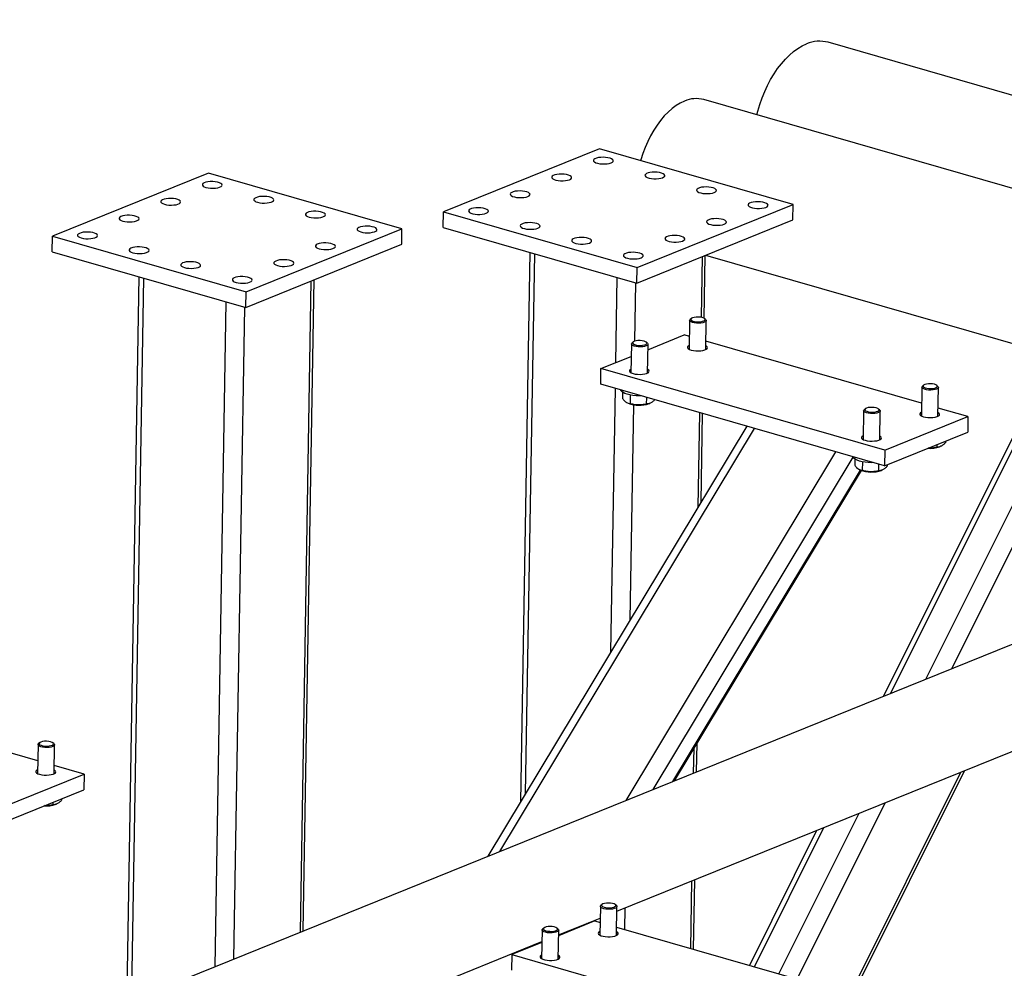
# Model space of a CAD drawing. Header units: millimetres. Extents: x 5 to 589, y 5 to 415.
# Tile 7 of 90: x 56 to 72, y 61 to 76. Entities that reach past the tile are written whole.
import ezdxf

# ---------------------------------------------------------------- set-up
doc = ezdxf.new("R2010")
doc.units = ezdxf.units.MM
doc.layers.add('TRAIT-FORT', color=4, linetype='Continuous', lineweight=25)

msp = doc.modelspace()

# ---------------------------------------------------------------- linework, layer by layer
at = {"layer": 'TRAIT-FORT', "color": 4, "linetype": 'Continuous', "lineweight": 25}
for p, q in [((75.685, 76.431), (70.183, 65.389)), ((74.721, 74.497), (69.28, 76.062)), ((74.059, 73.168), (67.252, 75.127)), ((65.55, 74.325), (63.006, 73.295)), ((68.706, 73.417), (65.55, 74.325)), ((59.172, 73.928), (56.628, 72.898)), ((62.328, 73.02), (59.172, 73.928)), ((66.162, 72.387), (68.706, 73.417)), ((68.702, 73.162), (68.706, 73.417)), ((63.002, 73.04), (63.006, 73.295)), ((63.006, 73.295), (66.162, 72.387)), ((66.158, 72.132), (68.702, 73.162)), ((59.784, 71.99), (62.328, 73.02)), ((62.324, 72.766), (62.328, 73.02)), ((63.002, 73.04), (66.158, 72.132)), ((56.624, 72.644), (56.628, 72.898)), ((56.628, 72.898), (59.784, 71.99)), ((59.78, 71.736), (62.324, 72.766)), ((56.624, 72.644), (59.78, 71.736)), ((64.412, 72.635), (64.261, 63.663)), ((64.345, 63.802), (64.493, 72.611)), ((67.211, 71.573), (67.228, 72.565)), ((67.258, 71.556), (67.275, 72.585)), ((67.281, 72.587), (72.956, 70.954)), ((66.158, 72.132), (66.162, 72.387)), ((58.034, 72.238), (57.834, 60.39)), ((57.916, 60.424), (58.115, 72.215)), ((60.67, 61.538), (60.849, 72.169)), ((60.717, 61.558), (60.897, 72.188)), ((65.816, 70.834), (65.84, 72.224)), ((66.126, 71.184), (66.142, 72.137)), ((59.78, 71.736), (59.784, 71.99)), ((59.278, 60.975), (59.462, 71.828)), ((59.584, 61.099), (59.764, 71.741)), ((67.02, 71.524), (67.012, 71.053)), ((67.048, 71.555), (67.03, 71.54)), ((67.282, 71.536), (67.264, 71.551)), ((67.283, 71.049), (67.291, 71.519)), ((66.098, 71.171), (66.08, 71.155)), ((66.332, 71.151), (66.315, 71.167)), ((66.339, 71.045), (66.931, 71.285)), ((67.016, 71.26), (66.931, 71.285)), ((70.803, 70.171), (67.285, 71.183)), ((66.071, 71.139), (66.063, 70.669)), ((66.333, 70.664), (66.341, 71.134)), ((65.574, 70.736), (66.067, 70.935)), ((65.57, 70.481), (65.574, 70.736)), ((70.203, 69.404), (65.574, 70.736)), ((70.303, 65.438), (72.917, 70.685)), ((70.198, 69.149), (65.57, 70.481)), ((65.737, 66.115), (65.809, 70.412)), ((65.927, 70.351), (65.926, 70.247)), ((70.807, 70.434), (70.799, 69.964)), ((70.835, 70.465), (70.817, 70.45)), ((70.875, 65.669), (73.268, 70.472)), ((71.069, 70.446), (71.051, 70.462)), ((71.07, 69.959), (71.078, 70.429)), ((66.05, 70.306), (66.048, 70.166)), ((66.315, 70.267), (66.313, 70.158)), ((71.299, 65.841), (73.501, 70.259)), ((66.006, 70.176), (66.019, 70.171)), ((66.049, 66.635), (66.109, 70.146)), ((66.36, 70.165), (66.371, 70.169)), ((69.858, 70.049), (69.85, 69.579)), ((69.885, 70.081), (69.867, 70.066)), ((70.119, 70.061), (70.102, 70.077)), ((70.12, 69.575), (70.128, 70.045)), ((71.559, 69.953), (71.072, 70.093)), ((67.158, 68.477), (67.184, 70.017)), ((67.207, 68.558), (67.231, 70.003)), ((70.203, 69.404), (71.559, 69.953)), ((71.559, 69.953), (71.555, 69.699)), ((67.952, 69.796), (63.727, 62.776)), ((63.925, 62.856), (68.08, 69.759)), ((70.198, 69.149), (71.555, 69.699)), ((71.193, 69.552), (71.192, 69.526)), ((70.203, 69.404), (70.198, 69.149)), ((71.05, 69.494), (71.05, 69.453)), ((71.097, 69.46), (71.107, 69.464)), ((65.982, 63.689), (69.406, 69.377)), ((66.423, 63.867), (69.687, 69.29)), ((69.714, 69.261), (69.713, 69.158)), ((66.745, 63.997), (69.805, 69.081)), ((66.774, 64.009), (69.822, 69.074)), ((69.793, 69.087), (69.806, 69.081)), ((69.837, 69.216), (69.835, 69.076)), ((70.102, 69.177), (70.1, 69.068)), ((70.147, 69.075), (70.158, 69.079)), ((70.243, 69.168), (70.243, 69.142)), ((75.786, 67.657), (54.624, 59.091)), ((65.833, 61.879), (76.633, 66.25)), ((56.387, 64.335), (52.869, 65.347)), ((56.391, 64.599), (56.383, 64.128)), ((56.418, 64.63), (56.4, 64.615)), ((56.653, 64.611), (56.635, 64.626)), ((56.653, 64.124), (56.661, 64.594)), ((67.133, 64.154), (67.14, 64.618)), ((67.085, 64.135), (67.092, 64.538)), ((57.143, 64.118), (56.656, 64.258)), ((55.786, 63.568), (57.143, 64.118)), ((57.143, 64.118), (57.139, 63.863)), ((69.635, 60.523), (71.442, 64.149)), ((69.678, 60.511), (71.504, 64.174)), ((55.782, 63.314), (57.139, 63.863)), ((56.634, 63.659), (56.633, 63.617)), ((56.681, 63.624), (56.691, 63.629)), ((56.777, 63.717), (56.776, 63.691)), ((68.773, 60.771), (70.207, 63.649)), ((68.477, 60.857), (69.783, 63.478)), ((69.091, 63.198), (67.994, 60.996)), ((68.078, 60.972), (69.211, 63.246)), ((67.037, 61.271), (67.055, 62.374)), ((67.084, 61.258), (67.103, 62.393)), ((65.564, 61.959), (65.556, 61.489)), ((65.591, 61.991), (65.573, 61.976)), ((65.826, 61.971), (65.808, 61.987)), ((65.826, 61.485), (65.834, 61.955)), ((65.964, 61.58), (65.97, 61.934)), ((64.883, 61.494), (65.561, 61.769)), ((65.474, 61.721), (64.883, 61.481)), ((65.342, 61.667), (65.353, 61.684)), ((65.371, 61.679), (65.382, 61.696)), ((65.474, 61.721), (65.56, 61.696)), ((64.614, 61.575), (64.606, 61.105)), ((64.642, 61.606), (64.624, 61.591)), ((64.876, 61.587), (64.858, 61.603)), ((64.877, 61.1), (64.885, 61.57)), ((65.02, 61.537), (65.031, 61.554)), ((65.829, 61.619), (69.347, 60.606)), ((57.15, 58.364), (64.611, 61.384)), ((64.611, 61.371), (64.118, 61.171)), ((64.58, 61.358), (64.59, 61.376)), ((64.118, 61.171), (64.113, 60.917)), ((64.118, 61.171), (68.746, 59.84))]:
    msp.add_line(p, q, dxfattribs=at)
at = {"layer": 'TRAIT-FORT', "color": 4, "linetype": 'Continuous', "lineweight": 25, "flags": 128}
for points in [[(68.117, 74.878), (68.133, 74.94), (68.165, 75.049), (68.202, 75.155), (68.244, 75.259), (68.29, 75.359), (68.341, 75.456), (68.396, 75.547), (68.455, 75.633), (68.517, 75.713), (68.581, 75.786), (68.648, 75.852), (68.716, 75.91), (68.786, 75.96), (68.857, 76.002), (68.928, 76.035)], [(66.935, 75.102), (66.867, 75.07), (66.8, 75.03), (66.734, 74.981), (66.669, 74.924), (66.606, 74.86), (66.545, 74.788), (66.488, 74.71), (66.434, 74.626), (66.383, 74.537), (66.337, 74.444), (66.295, 74.346), (66.258, 74.246), (66.226, 74.143), (66.223, 74.131)], [(65.738, 74.094), (65.759, 74.106), (65.771, 74.119), (65.773, 74.132), (65.765, 74.146), (65.747, 74.159), (65.721, 74.17), (65.688, 74.178), (65.65, 74.183), (65.609, 74.186), (65.569, 74.184), (65.532, 74.18), (65.499, 74.172), (65.474, 74.162), (65.457, 74.149), (65.45, 74.136), (65.453, 74.122), (65.466, 74.109), (65.488, 74.097), (65.518, 74.087), (65.554, 74.08), (65.593, 74.077), (65.634, 74.076), (65.673, 74.079), (65.708, 74.085), (65.738, 74.094)], [(65.059, 73.82), (65.081, 73.831), (65.093, 73.844), (65.095, 73.858), (65.087, 73.871), (65.069, 73.884), (65.043, 73.895), (65.009, 73.903), (64.971, 73.909), (64.931, 73.911), (64.891, 73.91), (64.853, 73.905), (64.821, 73.897), (64.795, 73.887), (64.778, 73.875), (64.771, 73.861), (64.774, 73.848), (64.787, 73.834), (64.809, 73.822), (64.839, 73.813), (64.875, 73.806), (64.915, 73.802), (64.955, 73.801), (64.995, 73.804), (65.03, 73.811), (65.059, 73.82)], [(66.579, 73.852), (66.601, 73.864), (66.613, 73.877), (66.615, 73.89), (66.607, 73.904), (66.589, 73.917), (66.563, 73.927), (66.529, 73.936), (66.491, 73.941), (66.451, 73.944), (66.411, 73.942), (66.373, 73.938), (66.341, 73.93), (66.315, 73.92), (66.298, 73.907), (66.291, 73.894), (66.294, 73.88), (66.307, 73.867), (66.329, 73.855), (66.359, 73.845), (66.395, 73.838), (66.435, 73.834), (66.475, 73.834), (66.515, 73.837), (66.55, 73.843), (66.579, 73.852)], [(59.131, 73.693), (59.166, 73.685), (59.205, 73.681), (59.245, 73.679), (59.285, 73.682), (59.322, 73.687), (59.353, 73.696), (59.376, 73.706), (59.391, 73.719), (59.395, 73.733), (59.39, 73.746), (59.374, 73.759), (59.35, 73.771), (59.318, 73.78), (59.281, 73.786), (59.241, 73.789), (59.201, 73.789), (59.162, 73.785), (59.128, 73.778), (59.101, 73.768), (59.082, 73.756), (59.072, 73.743), (59.073, 73.729), (59.083, 73.716), (59.103, 73.704), (59.131, 73.693)], [(64.381, 73.545), (64.402, 73.557), (64.414, 73.57), (64.416, 73.583), (64.408, 73.597), (64.39, 73.61), (64.364, 73.62), (64.331, 73.629), (64.293, 73.634), (64.253, 73.636), (64.212, 73.635), (64.175, 73.63), (64.142, 73.623), (64.117, 73.612), (64.1, 73.6), (64.093, 73.587), (64.096, 73.573), (64.109, 73.56), (64.131, 73.548), (64.161, 73.538), (64.197, 73.531), (64.236, 73.527), (64.277, 73.527), (64.316, 73.53), (64.352, 73.536), (64.381, 73.545)], [(67.421, 73.61), (67.442, 73.622), (67.454, 73.635), (67.456, 73.648), (67.448, 73.662), (67.43, 73.674), (67.404, 73.685), (67.371, 73.694), (67.333, 73.699), (67.293, 73.701), (67.252, 73.7), (67.215, 73.695), (67.182, 73.688), (67.157, 73.677), (67.14, 73.665), (67.133, 73.652), (67.136, 73.638), (67.149, 73.625), (67.171, 73.613), (67.201, 73.603), (67.237, 73.596), (67.276, 73.592), (67.317, 73.592), (67.356, 73.595), (67.392, 73.601), (67.421, 73.61)], [(58.453, 73.419), (58.488, 73.411), (58.526, 73.406), (58.567, 73.405), (58.607, 73.407), (58.643, 73.412), (58.674, 73.421), (58.698, 73.432), (58.712, 73.444), (58.717, 73.458), (58.711, 73.472), (58.696, 73.485), (58.672, 73.496), (58.64, 73.505), (58.603, 73.511), (58.563, 73.514), (58.522, 73.514), (58.484, 73.51), (58.45, 73.503), (58.422, 73.493), (58.403, 73.482), (58.394, 73.468), (58.394, 73.455), (58.405, 73.441), (58.425, 73.429), (58.453, 73.419)], [(59.973, 73.451), (60.008, 73.443), (60.046, 73.439), (60.087, 73.437), (60.127, 73.44), (60.163, 73.445), (60.194, 73.453), (60.218, 73.464), (60.232, 73.477), (60.237, 73.491), (60.231, 73.504), (60.216, 73.517), (60.192, 73.529), (60.16, 73.538), (60.123, 73.544), (60.083, 73.547), (60.042, 73.546), (60.004, 73.543), (59.97, 73.536), (59.942, 73.526), (59.923, 73.514), (59.914, 73.501), (59.914, 73.487), (59.925, 73.474), (59.945, 73.461), (59.973, 73.451)], [(68.262, 73.368), (68.284, 73.379), (68.296, 73.392), (68.298, 73.406), (68.29, 73.42), (68.272, 73.432), (68.246, 73.443), (68.212, 73.452), (68.174, 73.457), (68.134, 73.459), (68.094, 73.458), (68.056, 73.453), (68.024, 73.446), (67.998, 73.435), (67.981, 73.423), (67.974, 73.41), (67.977, 73.396), (67.99, 73.383), (68.013, 73.371), (68.043, 73.361), (68.078, 73.354), (68.118, 73.35), (68.159, 73.35), (68.198, 73.353), (68.233, 73.359), (68.262, 73.368)], [(57.775, 73.144), (57.809, 73.136), (57.848, 73.132), (57.889, 73.13), (57.928, 73.132), (57.965, 73.138), (57.996, 73.146), (58.02, 73.157), (58.034, 73.17), (58.039, 73.183), (58.033, 73.197), (58.018, 73.21), (57.993, 73.221), (57.962, 73.231), (57.925, 73.237), (57.885, 73.24), (57.844, 73.239), (57.806, 73.236), (57.772, 73.229), (57.744, 73.219), (57.725, 73.207), (57.715, 73.194), (57.716, 73.18), (57.726, 73.167), (57.746, 73.154), (57.775, 73.144)], [(60.815, 73.209), (60.849, 73.201), (60.888, 73.197), (60.929, 73.195), (60.968, 73.197), (61.005, 73.203), (61.036, 73.211), (61.059, 73.222), (61.074, 73.235), (61.078, 73.248), (61.073, 73.262), (61.057, 73.275), (61.033, 73.286), (61.001, 73.296), (60.964, 73.302), (60.924, 73.305), (60.884, 73.304), (60.845, 73.301), (60.811, 73.294), (60.784, 73.284), (60.765, 73.272), (60.755, 73.259), (60.756, 73.245), (60.766, 73.232), (60.786, 73.219), (60.815, 73.209)], [(63.703, 73.271), (63.724, 73.282), (63.736, 73.295), (63.738, 73.309), (63.73, 73.322), (63.712, 73.335), (63.686, 73.346), (63.653, 73.354), (63.615, 73.36), (63.574, 73.362), (63.534, 73.361), (63.496, 73.356), (63.464, 73.348), (63.438, 73.338), (63.421, 73.326), (63.414, 73.312), (63.417, 73.298), (63.43, 73.285), (63.453, 73.273), (63.483, 73.264), (63.519, 73.257), (63.558, 73.253), (63.599, 73.252), (63.638, 73.255), (63.673, 73.262), (63.703, 73.271)], [(64.544, 73.028), (64.565, 73.04), (64.577, 73.053), (64.58, 73.067), (64.571, 73.08), (64.554, 73.093), (64.527, 73.104), (64.494, 73.112), (64.456, 73.118), (64.416, 73.12), (64.376, 73.118), (64.338, 73.114), (64.305, 73.106), (64.28, 73.096), (64.263, 73.083), (64.256, 73.07), (64.259, 73.056), (64.272, 73.043), (64.294, 73.031), (64.324, 73.021), (64.36, 73.014), (64.4, 73.011), (64.44, 73.01), (64.479, 73.013), (64.515, 73.019), (64.544, 73.028)], [(67.584, 73.093), (67.605, 73.105), (67.617, 73.118), (67.619, 73.131), (67.611, 73.145), (67.594, 73.158), (67.567, 73.169), (67.534, 73.177), (67.496, 73.182), (67.456, 73.185), (67.415, 73.183), (67.378, 73.179), (67.345, 73.171), (67.32, 73.161), (67.303, 73.148), (67.296, 73.135), (67.299, 73.121), (67.312, 73.108), (67.334, 73.096), (67.364, 73.086), (67.4, 73.079), (67.439, 73.076), (67.48, 73.075), (67.519, 73.078), (67.555, 73.084), (67.584, 73.093)], [(57.096, 72.869), (57.131, 72.862), (57.17, 72.857), (57.21, 72.856), (57.25, 72.858), (57.287, 72.863), (57.318, 72.872), (57.341, 72.883), (57.356, 72.895), (57.36, 72.909), (57.355, 72.923), (57.339, 72.935), (57.315, 72.947), (57.283, 72.956), (57.246, 72.962), (57.206, 72.965), (57.166, 72.965), (57.127, 72.961), (57.093, 72.954), (57.066, 72.944), (57.047, 72.932), (57.037, 72.919), (57.037, 72.905), (57.048, 72.892), (57.068, 72.88), (57.096, 72.869)], [(61.656, 72.967), (61.691, 72.959), (61.73, 72.954), (61.77, 72.953), (61.81, 72.955), (61.847, 72.961), (61.877, 72.969), (61.901, 72.98), (61.915, 72.993), (61.92, 73.006), (61.914, 73.02), (61.899, 73.033), (61.875, 73.044), (61.843, 73.053), (61.806, 73.06), (61.766, 73.063), (61.725, 73.062), (61.687, 73.058), (61.653, 73.051), (61.626, 73.042), (61.606, 73.03), (61.597, 73.017), (61.597, 73.003), (61.608, 72.989), (61.628, 72.977), (61.656, 72.967)], [(60.978, 72.692), (61.012, 72.684), (61.051, 72.68), (61.092, 72.678), (61.132, 72.681), (61.168, 72.686), (61.199, 72.695), (61.223, 72.705), (61.237, 72.718), (61.242, 72.732), (61.236, 72.745), (61.221, 72.758), (61.196, 72.77), (61.165, 72.779), (61.128, 72.785), (61.088, 72.788), (61.047, 72.788), (61.009, 72.784), (60.975, 72.777), (60.947, 72.767), (60.928, 72.755), (60.918, 72.742), (60.919, 72.728), (60.93, 72.715), (60.95, 72.703), (60.978, 72.692)], [(65.386, 72.786), (65.407, 72.798), (65.419, 72.811), (65.421, 72.824), (65.413, 72.838), (65.395, 72.851), (65.369, 72.862), (65.336, 72.87), (65.298, 72.875), (65.257, 72.878), (65.217, 72.876), (65.179, 72.872), (65.147, 72.864), (65.121, 72.854), (65.105, 72.841), (65.097, 72.828), (65.1, 72.814), (65.114, 72.801), (65.136, 72.789), (65.166, 72.779), (65.202, 72.772), (65.241, 72.768), (65.282, 72.768), (65.321, 72.771), (65.356, 72.777), (65.386, 72.786)], [(66.906, 72.819), (66.927, 72.83), (66.939, 72.843), (66.941, 72.857), (66.933, 72.87), (66.915, 72.883), (66.889, 72.894), (66.856, 72.902), (66.818, 72.908), (66.777, 72.91), (66.737, 72.909), (66.699, 72.904), (66.667, 72.896), (66.641, 72.886), (66.624, 72.874), (66.617, 72.86), (66.62, 72.847), (66.634, 72.833), (66.656, 72.822), (66.686, 72.812), (66.722, 72.805), (66.761, 72.801), (66.802, 72.8), (66.841, 72.803), (66.876, 72.81), (66.906, 72.819)], [(57.938, 72.627), (57.972, 72.619), (58.011, 72.615), (58.052, 72.614), (58.092, 72.616), (58.128, 72.621), (58.159, 72.63), (58.183, 72.64), (58.197, 72.653), (58.202, 72.667), (58.196, 72.68), (58.181, 72.693), (58.156, 72.705), (58.125, 72.714), (58.088, 72.72), (58.048, 72.723), (58.007, 72.723), (57.969, 72.719), (57.935, 72.712), (57.907, 72.702), (57.888, 72.69), (57.878, 72.677), (57.879, 72.663), (57.89, 72.65), (57.91, 72.638), (57.938, 72.627)], [(66.227, 72.544), (66.248, 72.556), (66.261, 72.569), (66.263, 72.582), (66.254, 72.596), (66.237, 72.609), (66.21, 72.619), (66.177, 72.628), (66.139, 72.633), (66.099, 72.635), (66.059, 72.634), (66.021, 72.629), (65.988, 72.622), (65.963, 72.611), (65.946, 72.599), (65.939, 72.586), (65.942, 72.572), (65.955, 72.559), (65.977, 72.547), (66.007, 72.537), (66.043, 72.53), (66.083, 72.526), (66.123, 72.526), (66.163, 72.529), (66.198, 72.535), (66.227, 72.544)], [(58.779, 72.385), (58.814, 72.377), (58.853, 72.373), (58.893, 72.371), (58.933, 72.374), (58.97, 72.379), (59.001, 72.387), (59.024, 72.398), (59.039, 72.411), (59.043, 72.425), (59.038, 72.438), (59.022, 72.451), (58.998, 72.463), (58.966, 72.472), (58.929, 72.478), (58.889, 72.481), (58.849, 72.481), (58.81, 72.477), (58.776, 72.47), (58.749, 72.46), (58.73, 72.448), (58.72, 72.435), (58.721, 72.421), (58.731, 72.408), (58.751, 72.395), (58.779, 72.385)], [(60.299, 72.418), (60.334, 72.41), (60.373, 72.405), (60.413, 72.404), (60.453, 72.406), (60.49, 72.412), (60.521, 72.42), (60.544, 72.431), (60.559, 72.443), (60.563, 72.457), (60.558, 72.471), (60.542, 72.484), (60.518, 72.495), (60.486, 72.504), (60.449, 72.51), (60.409, 72.513), (60.369, 72.513), (60.33, 72.509), (60.296, 72.502), (60.269, 72.492), (60.25, 72.481), (60.24, 72.467), (60.24, 72.454), (60.251, 72.44), (60.271, 72.428), (60.299, 72.418)], [(59.621, 72.143), (59.655, 72.135), (59.694, 72.131), (59.735, 72.129), (59.775, 72.131), (59.811, 72.137), (59.842, 72.145), (59.866, 72.156), (59.88, 72.169), (59.885, 72.182), (59.879, 72.196), (59.864, 72.209), (59.839, 72.22), (59.808, 72.23), (59.771, 72.236), (59.731, 72.239), (59.69, 72.238), (59.652, 72.235), (59.618, 72.228), (59.59, 72.218), (59.571, 72.206), (59.562, 72.193), (59.562, 72.179), (59.573, 72.166), (59.593, 72.153), (59.621, 72.143)], [(67.282, 71.536), (67.289, 71.527), (67.29, 71.514), (67.281, 71.502), (67.262, 71.492), (67.236, 71.483), (67.204, 71.478), (67.168, 71.476), (67.131, 71.477), (67.096, 71.481), (67.066, 71.488), (67.042, 71.498), (67.026, 71.51), (67.02, 71.522), (67.025, 71.534), (67.03, 71.54)], [(67.161, 71.578), (67.127, 71.578), (67.095, 71.573), (67.068, 71.566), (67.05, 71.557), (67.04, 71.545), (67.041, 71.534), (67.053, 71.522), (67.073, 71.513), (67.101, 71.505), (67.133, 71.501), (67.168, 71.5), (67.202, 71.502), (67.231, 71.508), (67.254, 71.516), (67.268, 71.527), (67.272, 71.538), (67.266, 71.55), (67.25, 71.561), (67.225, 71.569), (67.195, 71.575), (67.161, 71.578)], [(66.332, 71.151), (66.339, 71.142), (66.34, 71.13), (66.331, 71.118), (66.313, 71.107), (66.286, 71.099), (66.254, 71.093), (66.218, 71.091), (66.181, 71.092), (66.146, 71.097), (66.116, 71.104), (66.092, 71.114), (66.077, 71.125), (66.071, 71.138), (66.075, 71.15), (66.08, 71.155)], [(66.211, 71.194), (66.177, 71.193), (66.145, 71.189), (66.119, 71.182), (66.1, 71.172), (66.091, 71.161), (66.092, 71.149), (66.103, 71.138), (66.123, 71.128), (66.151, 71.121), (66.184, 71.116), (66.218, 71.115), (66.252, 71.118), (66.281, 71.123), (66.304, 71.132), (66.318, 71.142), (66.322, 71.154), (66.316, 71.166), (66.3, 71.176), (66.276, 71.185), (66.245, 71.191), (66.211, 71.194)], [(67.013, 71.114), (66.997, 71.103), (66.987, 71.09), (66.987, 71.076), (66.998, 71.063), (67.018, 71.05), (67.046, 71.04)], [(67.046, 71.04), (67.081, 71.032), (67.12, 71.028), (67.16, 71.026), (67.2, 71.029), (67.237, 71.034), (67.268, 71.042), (67.291, 71.053), (67.306, 71.066), (67.31, 71.08), (67.305, 71.093), (67.289, 71.106), (67.284, 71.109)], [(66.064, 70.729), (66.047, 70.719), (66.037, 70.705), (66.038, 70.692), (66.048, 70.678), (66.068, 70.666), (66.097, 70.656)], [(66.097, 70.656), (66.131, 70.648), (66.17, 70.643), (66.211, 70.642), (66.25, 70.644), (66.287, 70.65), (66.318, 70.658), (66.341, 70.669), (66.356, 70.682), (66.36, 70.695), (66.355, 70.709), (66.339, 70.722), (66.334, 70.725)], [(66.23, 70.291), (66.2, 70.291), (66.147, 70.293), (66.095, 70.298), (66.047, 70.306), (66.003, 70.317), (65.965, 70.331), (65.935, 70.346), (65.913, 70.363), (65.9, 70.38), (65.897, 70.387)], [(71.069, 70.446), (71.076, 70.437), (71.077, 70.424), (71.068, 70.413), (71.049, 70.402), (71.023, 70.394), (70.991, 70.388), (70.955, 70.386), (70.918, 70.387), (70.883, 70.391), (70.853, 70.399), (70.829, 70.409), (70.813, 70.42), (70.807, 70.433), (70.812, 70.445), (70.817, 70.45)], [(70.948, 70.489), (70.914, 70.488), (70.882, 70.484), (70.855, 70.477), (70.837, 70.467), (70.827, 70.456), (70.828, 70.444), (70.84, 70.433), (70.86, 70.423), (70.888, 70.416), (70.92, 70.411), (70.955, 70.41), (70.988, 70.413), (71.018, 70.418), (71.041, 70.427), (71.055, 70.437), (71.059, 70.449), (71.053, 70.461), (71.037, 70.471), (71.012, 70.48), (70.982, 70.486), (70.948, 70.489)], [(70.119, 70.061), (70.126, 70.052), (70.127, 70.04), (70.118, 70.028), (70.1, 70.018), (70.073, 70.009), (70.041, 70.004), (70.005, 70.001), (69.968, 70.003), (69.933, 70.007), (69.903, 70.014), (69.879, 70.024), (69.864, 70.036), (69.858, 70.048), (69.862, 70.06), (69.867, 70.066)], [(69.998, 70.104), (69.964, 70.103), (69.932, 70.099), (69.905, 70.092), (69.887, 70.083), (69.878, 70.071), (69.879, 70.06), (69.89, 70.048), (69.91, 70.039), (69.938, 70.031), (69.971, 70.027), (70.005, 70.026), (70.039, 70.028), (70.068, 70.034), (70.091, 70.042), (70.105, 70.053), (70.109, 70.064), (70.103, 70.076), (70.087, 70.087), (70.063, 70.095), (70.032, 70.101), (69.998, 70.104)], [(70.8, 70.024), (70.784, 70.014), (70.774, 70), (70.774, 69.987), (70.785, 69.973), (70.805, 69.961), (70.833, 69.951)], [(70.833, 69.951), (70.868, 69.943), (70.907, 69.938), (70.947, 69.937), (70.987, 69.939), (71.024, 69.944), (71.055, 69.953), (71.078, 69.964), (71.093, 69.976), (71.097, 69.99), (71.092, 70.004), (71.076, 70.017), (71.071, 70.02)], [(69.851, 69.64), (69.834, 69.629), (69.824, 69.616), (69.825, 69.602), (69.835, 69.589), (69.855, 69.576), (69.884, 69.566)], [(69.884, 69.566), (69.918, 69.558), (69.957, 69.554), (69.998, 69.552), (70.037, 69.555), (70.074, 69.56), (70.105, 69.568), (70.128, 69.579), (70.143, 69.592), (70.147, 69.606), (70.142, 69.619), (70.126, 69.632), (70.121, 69.635)], [(70.017, 69.202), (69.987, 69.201), (69.934, 69.203), (69.882, 69.209), (69.834, 69.217), (69.79, 69.228), (69.752, 69.241), (69.722, 69.256), (69.7, 69.273), (69.687, 69.291), (69.684, 69.297)], [(56.653, 64.611), (56.66, 64.602), (56.661, 64.589), (56.651, 64.577), (56.633, 64.567), (56.607, 64.558), (56.575, 64.553), (56.539, 64.551), (56.502, 64.552), (56.467, 64.556), (56.436, 64.563), (56.413, 64.573), (56.397, 64.585), (56.391, 64.597), (56.395, 64.61), (56.4, 64.615)], [(56.532, 64.653), (56.497, 64.653), (56.465, 64.648), (56.439, 64.641), (56.42, 64.632), (56.411, 64.62), (56.412, 64.609), (56.423, 64.597), (56.444, 64.588), (56.472, 64.58), (56.504, 64.576), (56.539, 64.575), (56.572, 64.577), (56.602, 64.583), (56.625, 64.591), (56.639, 64.602), (56.643, 64.614), (56.637, 64.625), (56.621, 64.636), (56.596, 64.644), (56.566, 64.65), (56.532, 64.653)], [(56.384, 64.189), (56.367, 64.178), (56.358, 64.165), (56.358, 64.151), (56.369, 64.138), (56.389, 64.125), (56.417, 64.115)], [(56.417, 64.115), (56.452, 64.107), (56.491, 64.103), (56.531, 64.101), (56.571, 64.104), (56.607, 64.109), (56.638, 64.117), (56.662, 64.128), (56.676, 64.141), (56.681, 64.155), (56.675, 64.168), (56.66, 64.181), (56.654, 64.184)], [(65.721, 61.936), (65.754, 61.939), (65.782, 61.946), (65.802, 61.955), (65.814, 61.966), (65.815, 61.978), (65.806, 61.989), (65.787, 61.999), (65.761, 62.007), (65.729, 62.012), (65.695, 62.014), (65.661, 62.013), (65.63, 62.007), (65.606, 62), (65.59, 61.989), (65.583, 61.978), (65.587, 61.966), (65.601, 61.955), (65.624, 61.946), (65.653, 61.939), (65.687, 61.936), (65.721, 61.936)], [(65.725, 61.912), (65.688, 61.912), (65.652, 61.915), (65.62, 61.921), (65.593, 61.93), (65.574, 61.941), (65.565, 61.954), (65.566, 61.966), (65.573, 61.976)], [(65.826, 61.971), (65.83, 61.967), (65.834, 61.954), (65.829, 61.942), (65.814, 61.931), (65.79, 61.922), (65.76, 61.915), (65.725, 61.912)], [(64.775, 61.527), (64.738, 61.527), (64.702, 61.53), (64.67, 61.537), (64.643, 61.546), (64.625, 61.557), (64.615, 61.569), (64.616, 61.582), (64.624, 61.591)], [(64.772, 61.551), (64.804, 61.555), (64.832, 61.561), (64.853, 61.571), (64.864, 61.581), (64.865, 61.593), (64.856, 61.605), (64.838, 61.615), (64.811, 61.623), (64.779, 61.628), (64.745, 61.63), (64.711, 61.628), (64.68, 61.623), (64.656, 61.615), (64.64, 61.605), (64.634, 61.593), (64.638, 61.582), (64.651, 61.571), (64.674, 61.562), (64.704, 61.555), (64.737, 61.552), (64.772, 61.551)], [(64.876, 61.587), (64.88, 61.582), (64.884, 61.57), (64.879, 61.558), (64.864, 61.547), (64.84, 61.537), (64.81, 61.531), (64.775, 61.527)], [(65.557, 61.55), (65.549, 61.545), (65.534, 61.532), (65.53, 61.519), (65.535, 61.505), (65.551, 61.492), (65.575, 61.481), (65.607, 61.472), (65.644, 61.465), (65.684, 61.462), (65.724, 61.463), (65.763, 61.467), (65.797, 61.474), (65.824, 61.483), (65.843, 61.495), (65.853, 61.509), (65.852, 61.522), (65.842, 61.536), (65.827, 61.545)], [(64.607, 61.165), (64.599, 61.161), (64.584, 61.148), (64.58, 61.134), (64.585, 61.121), (64.601, 61.108), (64.625, 61.096), (64.657, 61.087), (64.694, 61.081), (64.734, 61.078), (64.774, 61.078), (64.813, 61.082), (64.847, 61.089), (64.874, 61.099), (64.893, 61.111), (64.903, 61.124), (64.903, 61.138), (64.892, 61.151), (64.878, 61.161)]]:
    msp.add_lwpolyline(points, dxfattribs=at)
at = {"layer": 'TRAIT-FORT', "color": 4, "linetype": 'Continuous', "lineweight": 25}
for centre, radius, start, end in [((69.142, 75.548), 0.532, 75.035, 113.7857), ((67.128, 74.658), 0.485, 75.2811, 113.5396), ((66.197, 70.641), 0.503, 249.1777, 288.8878), ((70.942, 69.915), 0.481, 265.5815, 288.8062), ((69.984, 69.551), 0.503, 249.1777, 288.8878), ((56.525, 64.08), 0.481, 265.5815, 288.8062)]:
    msp.add_arc(centre, radius, start, end, dxfattribs=at)
for points, knots in [([(65.926, 70.247), (65.936, 70.235), (65.957, 70.209), (65.989, 70.184), (66.02, 70.169), (66.038, 70.167), (66.048, 70.166)], [0, 0, 0, 0, 0.264605, 0.534948, 0.765343, 1, 1, 1, 1]), ([(66.451, 70.228), (66.44, 70.217), (66.416, 70.194), (66.381, 70.172), (66.345, 70.16), (66.324, 70.158), (66.313, 70.158)], [0, 0, 0, 0, 0.24263, 0.521051, 0.758331, 1, 1, 1, 1]), ([(66.313, 70.158), (66.279, 70.151), (66.223, 70.14), (66.142, 70.144), (66.088, 70.154), (66.057, 70.163), (66.048, 70.166)], [0, 0, 0, 0, 0.385549, 0.637642, 0.896546, 1, 1, 1, 1]), ([(71.05, 69.453), (71.016, 69.445), (70.971, 69.435), (70.924, 69.438), (70.913, 69.439)], [0, 0, 0, 0, 0.749351, 1, 1, 1, 1]), ([(71.192, 69.526), (71.18, 69.514), (71.155, 69.49), (71.117, 69.467), (71.082, 69.455), (71.06, 69.453), (71.05, 69.453)], [0, 0, 0, 0, 0.264605, 0.534948, 0.765343, 1, 1, 1, 1]), ([(69.713, 69.158), (69.723, 69.145), (69.744, 69.119), (69.776, 69.094), (69.807, 69.08), (69.825, 69.077), (69.835, 69.076)], [0, 0, 0, 0, 0.264605, 0.534948, 0.765343, 1, 1, 1, 1]), ([(70.1, 69.068), (70.066, 69.061), (70.01, 69.05), (69.929, 69.054), (69.875, 69.064), (69.844, 69.074), (69.835, 69.076)], [0, 0, 0, 0, 0.385549, 0.637642, 0.896546, 1, 1, 1, 1]), ([(70.243, 69.142), (70.23, 69.13), (70.205, 69.106), (70.168, 69.082), (70.132, 69.07), (70.111, 69.069), (70.1, 69.068)], [0, 0, 0, 0, 0.264605, 0.534948, 0.765343, 1, 1, 1, 1]), ([(56.633, 63.617), (56.6, 63.61), (56.554, 63.6), (56.508, 63.603), (56.497, 63.603)], [0, 0, 0, 0, 0.749351, 1, 1, 1, 1]), ([(56.776, 63.691), (56.764, 63.679), (56.738, 63.655), (56.701, 63.631), (56.666, 63.619), (56.644, 63.618), (56.633, 63.617)], [0, 0, 0, 0, 0.264605, 0.534948, 0.765343, 1, 1, 1, 1])]:
    msp.add_open_spline(points, degree=3, knots=knots, dxfattribs=at)

doc.saveas('drawing.dxf')
